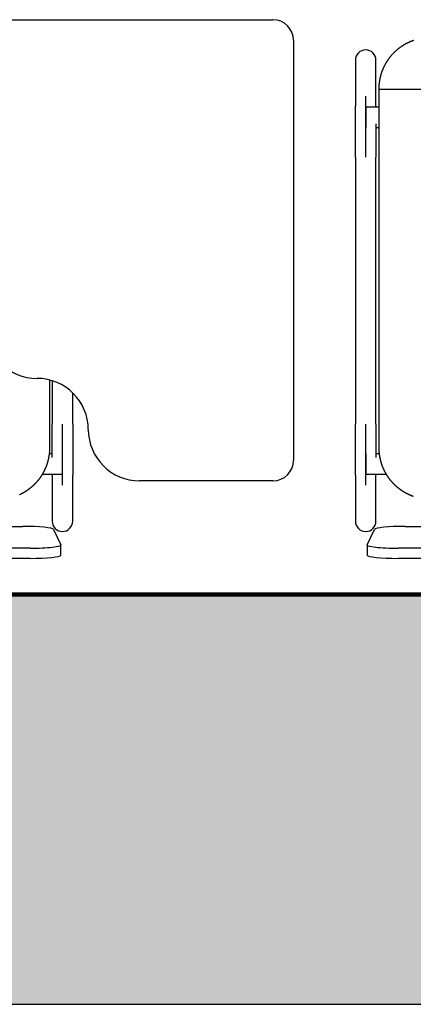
# Model space of a CAD drawing. Header units: metres. Extents: x -1 to 430, y -6 to 34.
# Tile 20 of 65: x 418.286 to 418.67, y 12.841 to 13.801. Entities that reach past the tile are written whole.
import ezdxf

# ---------------------------------------------------------------- set-up
doc = ezdxf.new("R2010")
doc.units = ezdxf.units.M
doc.linetypes.add('CONTINUA', pattern=[0])
doc.linetypes.add('VERDECKT', pattern=[9.525, 6.35, -3.175])
for name, color, linetype, lineweight in [('3D PA MURS', 7, 'CONTINUA', 25), ('PA MOBLES', 7, 'CONTINUA', 25), ('PA REVESTIMENT  enguixat i pintat (lila)', 7, 'CONTINUA', 25)]:
    doc.layers.add(name, color=color, linetype=linetype, lineweight=lineweight)

msp = doc.modelspace()

# ---------------------------------------------------------------- hatches: boundary and pattern name
at = {"layer": '3D PA MURS', "linetype": 'CONTINUA', "lineweight": 18, "true_color": 0xa0a0a0, "transparency": 33554687}
msp.add_hatch(color=253, dxfattribs=at).paths.add_polyline_path([(397.68731, 12.84061), (423.65748, 12.84061), (423.74038, 13.24061), (397.76645, 13.24061)])

# ---------------------------------------------------------------- linework, layer by layer
at = {"layer": '3D PA MURS', "color": 7, "linetype": 'CONTINUA', "lineweight": 25, "transparency": 33554687}
for p, q in [((421.24693, 13.24061), (416.48201, 13.24061)), ((397.76645, 12.84061), (423.65748, 12.84061))]:
    msp.add_line(p, q, dxfattribs=at)
at = {"layer": 'PA MOBLES', "color": 180, "transparency": 33554687}
for p, q in [((418.27283, 13.80133), (418.53283, 13.80133)), ((418.55283, 13.78133), (418.55283, 13.37133)), ((418.61321, 13.76194), (418.61321, 13.71688)), ((418.63321, 13.71688), (418.63321, 13.76194)), ((418.63598, 13.73367), (419.01847, 13.73367)), ((418.63598, 13.73367), (418.63598, 13.38367)), ((418.62321, 13.66718), (418.62321, 13.72676)), ((418.62321, 13.71607), (418.62321, 13.69607)), ((418.63598, 13.71607), (418.62321, 13.71607)), ((418.63321, 13.69607), (418.63598, 13.69607)), ((418.61321, 13.66718), (418.61321, 13.40669)), ((418.63321, 13.40669), (418.63321, 13.66718)), ((418.31534, 13.38367), (418.31534, 13.44974)), ((418.31756, 13.44911), (418.31756, 13.40669)), ((418.33756, 13.40669), (418.33756, 13.43729)), ((418.32756, 13.34712), (418.32756, 13.40669)), ((418.62321, 13.34712), (418.62321, 13.40669)), ((418.31756, 13.37781), (418.31499, 13.37781)), ((418.32756, 13.35781), (418.32756, 13.37781)), ((418.62321, 13.37781), (418.62321, 13.35781)), ((418.63633, 13.37781), (418.63321, 13.37781)), ((418.30813, 13.35781), (418.32756, 13.35781)), ((418.31756, 13.35699), (418.31756, 13.31194)), ((418.33756, 13.31194), (418.33756, 13.35699)), ((418.61321, 13.35699), (418.61321, 13.31194)), ((418.62321, 13.35781), (418.64319, 13.35781)), ((418.63321, 13.31194), (418.63321, 13.35699)), ((418.53283, 13.35133), (418.40283, 13.35133)), ((417.89608, 13.30696), (418.289, 13.30696)), ((418.66172, 13.30696), (419.05465, 13.30696)), ((418.31897, 13.30393), (418.32597, 13.28902)), ((418.62476, 13.28902), (418.63176, 13.30393)), ((418.326, 13.27892), (418.326, 13.28886)), ((418.62472, 13.28886), (418.62472, 13.27892)), ((418.296, 13.28567), (417.88908, 13.28567)), ((419.06165, 13.28567), (418.65472, 13.28567)), ((418.296, 13.27573), (417.88908, 13.27573)), ((419.06165, 13.27573), (418.65472, 13.27573))]:
    msp.add_line(p, q, dxfattribs=at)
for points in [[(418.66983, 13.781), (418.66959, 13.78091), (418.66934, 13.78082), (418.6691, 13.78074), (418.66885, 13.78065), (418.66861, 13.78056), (418.66837, 13.78047), (418.66812, 13.78038), (418.66788, 13.78028), (418.66764, 13.78019), (418.6674, 13.78009), (418.66716, 13.78), (418.66692, 13.7799), (418.66668, 13.7798), (418.66637, 13.77967), (418.66606, 13.77954), (418.66576, 13.7794), (418.66545, 13.77927), (418.66515, 13.77913), (418.66485, 13.77899), (418.66455, 13.77885), (418.66425, 13.7787), (418.66395, 13.77856), (418.66365, 13.77841), (418.66335, 13.77826), (418.66306, 13.77811), (418.66276, 13.77796), (418.66247, 13.7778), (418.66217, 13.77764), (418.66188, 13.77748), (418.66159, 13.77732), (418.6613, 13.77716), (418.66102, 13.777), (418.66073, 13.77683), (418.66045, 13.77666), (418.66016, 13.77649), (418.65988, 13.77632), (418.6596, 13.77615), (418.65932, 13.77597), (418.65904, 13.7758), (418.65876, 13.77562), (418.65849, 13.77544), (418.65822, 13.77526), (418.65794, 13.77507), (418.65767, 13.77489), (418.6574, 13.7747), (418.65714, 13.77452), (418.65687, 13.77433), (418.6566, 13.77413), (418.65634, 13.77394), (418.65608, 13.77375), (418.65582, 13.77355), (418.65556, 13.77336), (418.6553, 13.77316), (418.65505, 13.77296), (418.6548, 13.77276), (418.65454, 13.77256), (418.65429, 13.77235), (418.65405, 13.77215), (418.6538, 13.77194), (418.65355, 13.77173), (418.65331, 13.77153), (418.65307, 13.77132), (418.65283, 13.7711), (418.65259, 13.77089), (418.65236, 13.77068), (418.65212, 13.77047), (418.65189, 13.77025), (418.65166, 13.77003), (418.65143, 13.76982), (418.6512, 13.7696), (418.65098, 13.76938), (418.65075, 13.76916), (418.65053, 13.76894), (418.65032, 13.76872), (418.6501, 13.7685), (418.64988, 13.76827), (418.64967, 13.76805), (418.64945, 13.76782), (418.64924, 13.76759), (418.64903, 13.76736), (418.64882, 13.76712), (418.64861, 13.76689), (418.6484, 13.76665), (418.64819, 13.76641), (418.64798, 13.76617), (418.64778, 13.76593), (418.64757, 13.76569), (418.64737, 13.76544), (418.64717, 13.76519), (418.64697, 13.76494), (418.64677, 13.76469), (418.64657, 13.76444), (418.64637, 13.76419), (418.64617, 13.76393), (418.64598, 13.76367), (418.64579, 13.76341), (418.64559, 13.76315), (418.6454, 13.76289), (418.64522, 13.76263), (418.64503, 13.76236), (418.64484, 13.76209), (418.64466, 13.76183), (418.64448, 13.76156), (418.64429, 13.76129), (418.64412, 13.76101), (418.64394, 13.76074), (418.64376, 13.76046), (418.64359, 13.76018), (418.64341, 13.75991), (418.64324, 13.75963), (418.64307, 13.75934), (418.64291, 13.75906), (418.64274, 13.75878), (418.64257, 13.75849), (418.64241, 13.7582), (418.64225, 13.75792), (418.64209, 13.75763), (418.64193, 13.75734), (418.64178, 13.75705), (418.64163, 13.75675), (418.64147, 13.75646), (418.64132, 13.75616), (418.64118, 13.75587), (418.64103, 13.75557), (418.64089, 13.75527), (418.64074, 13.75497), (418.6406, 13.75467), (418.64046, 13.75437), (418.64033, 13.75407), (418.64019, 13.75376), (418.64006, 13.75346), (418.63993, 13.75315), (418.6398, 13.75285), (418.63968, 13.75254), (418.63955, 13.75223), (418.63943, 13.75192), (418.63931, 13.75161), (418.63919, 13.7513), (418.63907, 13.75099), (418.63896, 13.75068), (418.63885, 13.75036), (418.63874, 13.75005), (418.63863, 13.74974), (418.63852, 13.74942), (418.63842, 13.7491), (418.63832, 13.74879), (418.63822, 13.74847), (418.63812, 13.74815), (418.63803, 13.74783), (418.63793, 13.74751), (418.63784, 13.7472), (418.63776, 13.74688), (418.63767, 13.74656), (418.63758, 13.74623), (418.6375, 13.74591), (418.63742, 13.74559), (418.63734, 13.74527), (418.63727, 13.74495), (418.63719, 13.74462), (418.63712, 13.7443), (418.63705, 13.74398), (418.63699, 13.74366), (418.63692, 13.74333), (418.63686, 13.74301), (418.6368, 13.74268), (418.63674, 13.74236), (418.63668, 13.74204), (418.63663, 13.74171), (418.63658, 13.74139), (418.63653, 13.74106), (418.63648, 13.74074), (418.63644, 13.74042), (418.63639, 13.74009), (418.63635, 13.73977), (418.63632, 13.73944), (418.63628, 13.73912), (418.63624, 13.7388), (418.63621, 13.73848), (418.63618, 13.73815), (418.63615, 13.73783), (418.63613, 13.73751), (418.6361, 13.73719), (418.63608, 13.73686), (418.63606, 13.73654), (418.63605, 13.73622), (418.63603, 13.7359), (418.63602, 13.73558), (418.63601, 13.73526), (418.636, 13.73494), (418.63599, 13.73463), (418.63598, 13.73431), (418.63598, 13.73399), (418.63598, 13.73367)], [(418.61321, 13.66718), (418.61321, 13.66783), (418.61321, 13.66848), (418.61321, 13.66913), (418.61321, 13.66978), (418.61321, 13.67043), (418.61321, 13.67108), (418.61321, 13.67173), (418.61321, 13.67237), (418.61321, 13.67302), (418.61321, 13.67366), (418.61321, 13.6743), (418.61321, 13.67494), (418.61321, 13.67558), (418.61321, 13.67622), (418.61321, 13.67686), (418.61321, 13.67749), (418.61321, 13.67813), (418.61321, 13.67876), (418.61321, 13.67939), (418.61321, 13.68001), (418.61321, 13.68064), (418.61321, 13.68126), (418.61321, 13.68188), (418.61321, 13.6825), (418.61321, 13.68312), (418.61321, 13.68373), (418.61321, 13.68435), (418.61321, 13.68496), (418.61321, 13.68556), (418.61321, 13.68617), (418.61321, 13.68677), (418.61321, 13.68736), (418.61321, 13.68796), (418.61321, 13.68855), (418.61321, 13.68913), (418.61321, 13.68971), (418.61321, 13.69029), (418.61321, 13.69086), (418.61321, 13.69143), (418.61321, 13.692), (418.61321, 13.69256), (418.61321, 13.69311), (418.61321, 13.69367), (418.61321, 13.69421), (418.61321, 13.69476), (418.61321, 13.6953), (418.61321, 13.69583), (418.61321, 13.69636), (418.61321, 13.69688), (418.61321, 13.6974), (418.61321, 13.69791), (418.61321, 13.69842), (418.61321, 13.69893), (418.61321, 13.69943), (418.61321, 13.69992), (418.61321, 13.70041), (418.61321, 13.70089), (418.61321, 13.70137), (418.61321, 13.70184), (418.61321, 13.70231), (418.61321, 13.70271), (418.61321, 13.70311), (418.61321, 13.7035), (418.61321, 13.70389), (418.61321, 13.70427), (418.61321, 13.70465), (418.61321, 13.70502), (418.61321, 13.70539), (418.61321, 13.70576), (418.61321, 13.70611), (418.61321, 13.70647), (418.61321, 13.70682), (418.61321, 13.70716), (418.61321, 13.7075), (418.61321, 13.70783), (418.61321, 13.70816), (418.61321, 13.70848), (418.61321, 13.7088), (418.61321, 13.70911), (418.61321, 13.70941), (418.61321, 13.70972), (418.61321, 13.71001), (418.61321, 13.7103), (418.61321, 13.71059), (418.61321, 13.71087), (418.61321, 13.71114), (418.61321, 13.71141), (418.61321, 13.71167), (418.61321, 13.71193), (418.61321, 13.71218), (418.61321, 13.71242), (418.61321, 13.71266), (418.61321, 13.71289), (418.61321, 13.71312), (418.61321, 13.71334), (418.61321, 13.71356), (418.61321, 13.71377), (418.61321, 13.71397), (418.61321, 13.71417), (418.61321, 13.71436), (418.61321, 13.71454), (418.61321, 13.71472), (418.61321, 13.7149), (418.61321, 13.71506), (418.61321, 13.71522), (418.61321, 13.71538), (418.61321, 13.71552), (418.61321, 13.71567), (418.61321, 13.7158), (418.61321, 13.71593), (418.61321, 13.71605), (418.61321, 13.71617), (418.61321, 13.71628), (418.61321, 13.71639), (418.61321, 13.71648), (418.61321, 13.71658), (418.61321, 13.71666), (418.61321, 13.71674), (418.61321, 13.71681), (418.61321, 13.71688)], [(418.63321, 13.71688), (418.63321, 13.71686), (418.63321, 13.71684), (418.63321, 13.71682), (418.63321, 13.7168), (418.63321, 13.71678), (418.63321, 13.71676), (418.63321, 13.71673), (418.63321, 13.71671), (418.63321, 13.71669), (418.63321, 13.71666), (418.63321, 13.71664), (418.63321, 13.71661), (418.63321, 13.71659), (418.63321, 13.71656), (418.63321, 13.71653), (418.63321, 13.71651), (418.63321, 13.71648), (418.63321, 13.71645), (418.63321, 13.71642), (418.63321, 13.71639), (418.63321, 13.71636), (418.63321, 13.71633), (418.63321, 13.7163), (418.63321, 13.71627), (418.63321, 13.71624), (418.63321, 13.7162), (418.63321, 13.71617), (418.63321, 13.71614), (418.63321, 13.7161), (418.63321, 13.71607)], [(418.63321, 13.69974), (418.63321, 13.69971), (418.63321, 13.69967), (418.63321, 13.69964), (418.63321, 13.6996), (418.63321, 13.69956), (418.63321, 13.69953), (418.63321, 13.69949), (418.63321, 13.69946), (418.63321, 13.69942), (418.63321, 13.69939), (418.63321, 13.69935), (418.63321, 13.69932), (418.63321, 13.69928), (418.63321, 13.69925), (418.63321, 13.69921), (418.63321, 13.69917), (418.63321, 13.69914), (418.63321, 13.6991), (418.63321, 13.69907), (418.63321, 13.69903), (418.63321, 13.699), (418.63321, 13.69896), (418.63321, 13.69892), (418.63321, 13.69889), (418.63321, 13.69885), (418.63321, 13.69882), (418.63321, 13.69878), (418.63321, 13.69875), (418.63321, 13.69871), (418.63321, 13.69867), (418.63321, 13.69823), (418.63321, 13.69778), (418.63321, 13.69733), (418.63321, 13.69687), (418.63321, 13.69642), (418.63321, 13.69595), (418.63321, 13.69549), (418.63321, 13.69502), (418.63321, 13.69454), (418.63321, 13.69407), (418.63321, 13.69359), (418.63321, 13.6931), (418.63321, 13.69262), (418.63321, 13.69213), (418.63321, 13.69163), (418.63321, 13.69114), (418.63321, 13.69064), (418.63321, 13.69014), (418.63321, 13.68963), (418.63321, 13.68912), (418.63321, 13.68861), (418.63321, 13.6881), (418.63321, 13.68758), (418.63321, 13.68706), (418.63321, 13.68654), (418.63321, 13.68601), (418.63321, 13.68549), (418.63321, 13.68496), (418.63321, 13.68442), (418.63321, 13.68389), (418.63321, 13.68335), (418.63321, 13.68281), (418.63321, 13.68227), (418.63321, 13.68173), (418.63321, 13.68118), (418.63321, 13.68064), (418.63321, 13.68009), (418.63321, 13.67954), (418.63321, 13.67899), (418.63321, 13.67844), (418.63321, 13.67788), (418.63321, 13.67733), (418.63321, 13.67677), (418.63321, 13.67622), (418.63321, 13.67566), (418.63321, 13.6751), (418.63321, 13.67454), (418.63321, 13.67398), (418.63321, 13.67341), (418.63321, 13.67285), (418.63321, 13.67229), (418.63321, 13.67172), (418.63321, 13.67116), (418.63321, 13.67059), (418.63321, 13.67002), (418.63321, 13.66946), (418.63321, 13.66889), (418.63321, 13.66832), (418.63321, 13.66775), (418.63321, 13.66718)], [(418.31756, 13.37413), (418.31756, 13.37417), (418.31756, 13.3742), (418.31756, 13.37424), (418.31756, 13.37427), (418.31756, 13.37431), (418.31756, 13.37434), (418.31756, 13.37438), (418.31756, 13.37441), (418.31756, 13.37445), (418.31756, 13.37448), (418.31756, 13.37452), (418.31756, 13.37455), (418.31756, 13.37459), (418.31756, 13.37462), (418.31756, 13.37466), (418.31756, 13.3747), (418.31756, 13.37473), (418.31756, 13.37477), (418.31756, 13.3748), (418.31756, 13.37484), (418.31756, 13.37487), (418.31756, 13.37491), (418.31756, 13.37495), (418.31756, 13.37498), (418.31756, 13.37502), (418.31756, 13.37505), (418.31756, 13.37509), (418.31756, 13.37513), (418.31756, 13.37516), (418.31756, 13.3752), (418.31756, 13.37564), (418.31756, 13.37609), (418.31756, 13.37654), (418.31756, 13.377), (418.31756, 13.37745), (418.31756, 13.37792), (418.31756, 13.37838), (418.31756, 13.37885), (418.31756, 13.37933), (418.31756, 13.3798), (418.31756, 13.38028), (418.31756, 13.38077), (418.31756, 13.38125), (418.31756, 13.38174), (418.31756, 13.38224), (418.31756, 13.38273), (418.31756, 13.38323), (418.31756, 13.38373), (418.31756, 13.38424), (418.31756, 13.38475), (418.31756, 13.38526), (418.31756, 13.38577), (418.31756, 13.38629), (418.31756, 13.38681), (418.31756, 13.38733), (418.31756, 13.38786), (418.31756, 13.38838), (418.31756, 13.38891), (418.31756, 13.38945), (418.31756, 13.38998), (418.31756, 13.39052), (418.31756, 13.39106), (418.31756, 13.3916), (418.31756, 13.39214), (418.31756, 13.39269), (418.31756, 13.39323), (418.31756, 13.39378), (418.31756, 13.39433), (418.31756, 13.39488), (418.31756, 13.39543), (418.31756, 13.39599), (418.31756, 13.39654), (418.31756, 13.3971), (418.31756, 13.39765), (418.31756, 13.39821), (418.31756, 13.39877), (418.31756, 13.39933), (418.31756, 13.39989), (418.31756, 13.40046), (418.31756, 13.40102), (418.31756, 13.40158), (418.31756, 13.40215), (418.31756, 13.40271), (418.31756, 13.40328), (418.31756, 13.40385), (418.31756, 13.40441), (418.31756, 13.40498), (418.31756, 13.40555), (418.31756, 13.40612), (418.31756, 13.40669)], [(418.33756, 13.40669), (418.33756, 13.40604), (418.33756, 13.40539), (418.33756, 13.40474), (418.33756, 13.40409), (418.33756, 13.40344), (418.33756, 13.40279), (418.33756, 13.40214), (418.33756, 13.4015), (418.33756, 13.40085), (418.33756, 13.40021), (418.33756, 13.39957), (418.33756, 13.39893), (418.33756, 13.39829), (418.33756, 13.39765), (418.33756, 13.39701), (418.33756, 13.39638), (418.33756, 13.39575), (418.33756, 13.39511), (418.33756, 13.39448), (418.33756, 13.39386), (418.33756, 13.39323), (418.33756, 13.39261), (418.33756, 13.39199), (418.33756, 13.39137), (418.33756, 13.39075), (418.33756, 13.39014), (418.33756, 13.38952), (418.33756, 13.38892), (418.33756, 13.38831), (418.33756, 13.38771), (418.33756, 13.3871), (418.33756, 13.38651), (418.33756, 13.38591), (418.33756, 13.38533), (418.33756, 13.38474), (418.33756, 13.38416), (418.33756, 13.38358), (418.33756, 13.38301), (418.33756, 13.38244), (418.33756, 13.38187), (418.33756, 13.38131), (418.33756, 13.38076), (418.33756, 13.3802), (418.33756, 13.37966), (418.33756, 13.37911), (418.33756, 13.37858), (418.33756, 13.37804), (418.33756, 13.37751), (418.33756, 13.37699), (418.33756, 13.37647), (418.33756, 13.37596), (418.33756, 13.37545), (418.33756, 13.37494), (418.33756, 13.37444), (418.33756, 13.37395), (418.33756, 13.37346), (418.33756, 13.37298), (418.33756, 13.3725), (418.33756, 13.37203), (418.33756, 13.37156), (418.33756, 13.37116), (418.33756, 13.37076), (418.33756, 13.37037), (418.33756, 13.36998), (418.33756, 13.3696), (418.33756, 13.36922), (418.33756, 13.36885), (418.33756, 13.36848), (418.33756, 13.36812), (418.33756, 13.36776), (418.33756, 13.3674), (418.33756, 13.36706), (418.33756, 13.36671), (418.33756, 13.36637), (418.33756, 13.36604), (418.33756, 13.36571), (418.33756, 13.36539), (418.33756, 13.36507), (418.33756, 13.36476), (418.33756, 13.36446), (418.33756, 13.36415), (418.33756, 13.36386), (418.33756, 13.36357), (418.33756, 13.36328), (418.33756, 13.36301), (418.33756, 13.36273), (418.33756, 13.36246), (418.33756, 13.3622), (418.33756, 13.36194), (418.33756, 13.36169), (418.33756, 13.36145), (418.33756, 13.36121), (418.33756, 13.36098), (418.33756, 13.36075), (418.33756, 13.36053), (418.33756, 13.36031), (418.33756, 13.3601), (418.33756, 13.3599), (418.33756, 13.3597), (418.33756, 13.35951), (418.33756, 13.35933), (418.33756, 13.35915), (418.33756, 13.35898), (418.33756, 13.35881), (418.33756, 13.35865), (418.33756, 13.35849), (418.33756, 13.35835), (418.33756, 13.3582), (418.33756, 13.35807), (418.33756, 13.35794), (418.33756, 13.35782), (418.33756, 13.3577), (418.33756, 13.35759), (418.33756, 13.35749), (418.33756, 13.35739), (418.33756, 13.3573), (418.33756, 13.35721), (418.33756, 13.35713), (418.33756, 13.35706), (418.33756, 13.35699)], [(418.61321, 13.35699), (418.61321, 13.35707), (418.61321, 13.35715), (418.61321, 13.35725), (418.61321, 13.35735), (418.61321, 13.35746), (418.61321, 13.35757), (418.61321, 13.3577), (418.61321, 13.35783), (418.61321, 13.35798), (418.61321, 13.35813), (418.61321, 13.35829), (418.61321, 13.35845), (418.61321, 13.35863), (418.61321, 13.35881), (418.61321, 13.359), (418.61321, 13.3592), (418.61321, 13.35941), (418.61321, 13.35962), (418.61321, 13.35984), (418.61321, 13.36007), (418.61321, 13.36031), (418.61321, 13.36056), (418.61321, 13.36081), (418.61321, 13.36108), (418.61321, 13.36135), (418.61321, 13.36162), (418.61321, 13.36191), (418.61321, 13.3622), (418.61321, 13.3625), (418.61321, 13.36281), (418.61321, 13.36313), (418.61321, 13.36345), (418.61321, 13.36378), (418.61321, 13.36412), (418.61321, 13.36446), (418.61321, 13.36481), (418.61321, 13.36517), (418.61321, 13.36553), (418.61321, 13.36591), (418.61321, 13.36629), (418.61321, 13.36667), (418.61321, 13.36706), (418.61321, 13.36746), (418.61321, 13.36787), (418.61321, 13.36828), (418.61321, 13.3687), (418.61321, 13.36912), (418.61321, 13.36955), (418.61321, 13.36999), (418.61321, 13.37043), (418.61321, 13.37088), (418.61321, 13.37134), (418.61321, 13.3718), (418.61321, 13.37227), (418.61321, 13.37274), (418.61321, 13.37322), (418.61321, 13.37371), (418.61321, 13.3742), (418.61321, 13.37469), (418.61321, 13.3752), (418.61321, 13.37564), (418.61321, 13.37609), (418.61321, 13.37654), (418.61321, 13.377), (418.61321, 13.37745), (418.61321, 13.37792), (418.61321, 13.37838), (418.61321, 13.37885), (418.61321, 13.37933), (418.61321, 13.3798), (418.61321, 13.38028), (418.61321, 13.38077), (418.61321, 13.38125), (418.61321, 13.38174), (418.61321, 13.38224), (418.61321, 13.38273), (418.61321, 13.38323), (418.61321, 13.38373), (418.61321, 13.38424), (418.61321, 13.38475), (418.61321, 13.38526), (418.61321, 13.38577), (418.61321, 13.38629), (418.61321, 13.38681), (418.61321, 13.38733), (418.61321, 13.38786), (418.61321, 13.38838), (418.61321, 13.38891), (418.61321, 13.38945), (418.61321, 13.38998), (418.61321, 13.39052), (418.61321, 13.39106), (418.61321, 13.3916), (418.61321, 13.39214), (418.61321, 13.39269), (418.61321, 13.39323), (418.61321, 13.39378), (418.61321, 13.39433), (418.61321, 13.39488), (418.61321, 13.39543), (418.61321, 13.39599), (418.61321, 13.39654), (418.61321, 13.3971), (418.61321, 13.39765), (418.61321, 13.39821), (418.61321, 13.39877), (418.61321, 13.39933), (418.61321, 13.39989), (418.61321, 13.40046), (418.61321, 13.40102), (418.61321, 13.40158), (418.61321, 13.40215), (418.61321, 13.40271), (418.61321, 13.40328), (418.61321, 13.40385), (418.61321, 13.40441), (418.61321, 13.40498), (418.61321, 13.40555), (418.61321, 13.40612), (418.61321, 13.40669)], [(418.63321, 13.40669), (418.63321, 13.40604), (418.63321, 13.40539), (418.63321, 13.40474), (418.63321, 13.40409), (418.63321, 13.40344), (418.63321, 13.40279), (418.63321, 13.40214), (418.63321, 13.4015), (418.63321, 13.40085), (418.63321, 13.40021), (418.63321, 13.39957), (418.63321, 13.39893), (418.63321, 13.39829), (418.63321, 13.39765), (418.63321, 13.39701), (418.63321, 13.39638), (418.63321, 13.39575), (418.63321, 13.39511), (418.63321, 13.39448), (418.63321, 13.39386), (418.63321, 13.39323), (418.63321, 13.39261), (418.63321, 13.39199), (418.63321, 13.39137), (418.63321, 13.39075), (418.63321, 13.39014), (418.63321, 13.38952), (418.63321, 13.38892), (418.63321, 13.38831), (418.63321, 13.38771), (418.63321, 13.38721), (418.63321, 13.38672), (418.63321, 13.38623), (418.63321, 13.38575), (418.63321, 13.38526), (418.63321, 13.38478), (418.63321, 13.3843), (418.63321, 13.38383), (418.63321, 13.38336), (418.63321, 13.38289), (418.63321, 13.38242), (418.63321, 13.38196), (418.63321, 13.38149), (418.63321, 13.38104), (418.63321, 13.38058), (418.63321, 13.38013), (418.63321, 13.37968), (418.63321, 13.37923), (418.63321, 13.37879), (418.63321, 13.37835), (418.63321, 13.37791), (418.63321, 13.37748), (418.63321, 13.37705), (418.63321, 13.37662), (418.63321, 13.3762), (418.63321, 13.37578), (418.63321, 13.37536), (418.63321, 13.37495), (418.63321, 13.37454), (418.63321, 13.37413)], [(418.28569, 13.338), (418.28599, 13.33814), (418.28629, 13.33828), (418.28659, 13.33842), (418.2869, 13.33856), (418.2872, 13.3387), (418.28749, 13.33885), (418.28779, 13.339), (418.28809, 13.33915), (418.28838, 13.3393), (418.28868, 13.33945), (418.28897, 13.33961), (418.28926, 13.33977), (418.28955, 13.33993), (418.28984, 13.34009), (418.29013, 13.34025), (418.29042, 13.34042), (418.2907, 13.34059), (418.29099, 13.34075), (418.29127, 13.34092), (418.29155, 13.3411), (418.29184, 13.34127), (418.29211, 13.34145), (418.29239, 13.34162), (418.29267, 13.3418), (418.29294, 13.34198), (418.29322, 13.34217), (418.29349, 13.34235), (418.29376, 13.34254), (418.29403, 13.34272), (418.2943, 13.34291), (418.29456, 13.3431), (418.29483, 13.34329), (418.29509, 13.34349), (418.29535, 13.34368), (418.29561, 13.34388), (418.29587, 13.34408), (418.29612, 13.34428), (418.29638, 13.34448), (418.29663, 13.34468), (418.29688, 13.34488), (418.29713, 13.34508), (418.29738, 13.34529), (418.29763, 13.3455), (418.29787, 13.34571), (418.29811, 13.34591), (418.29835, 13.34613), (418.29859, 13.34634), (418.29883, 13.34655), (418.29907, 13.34676), (418.2993, 13.34698), (418.29953, 13.34719), (418.29976, 13.34741), (418.29999, 13.34763), (418.30022, 13.34785), (418.30044, 13.34807), (418.30066, 13.34829), (418.30089, 13.34851), (418.30111, 13.34874), (418.30133, 13.34896), (418.30155, 13.34919), (418.30177, 13.34942), (418.30198, 13.34966), (418.3022, 13.34989), (418.30241, 13.35013), (418.30263, 13.35036), (418.30284, 13.3506), (418.30305, 13.35085), (418.30326, 13.35109), (418.30347, 13.35133), (418.30368, 13.35158), (418.30389, 13.35183), (418.30409, 13.35208), (418.30429, 13.35233), (418.3045, 13.35259), (418.3047, 13.35284), (418.3049, 13.3531), (418.3051, 13.35336), (418.30529, 13.35362), (418.30549, 13.35388), (418.30568, 13.35414), (418.30588, 13.35441), (418.30607, 13.35467), (418.30626, 13.35494), (418.30645, 13.35521), (418.30663, 13.35548), (418.30682, 13.35575), (418.307, 13.35603), (418.30718, 13.3563), (418.30736, 13.35658), (418.30754, 13.35686), (418.30771, 13.35714), (418.30789, 13.35742), (418.30806, 13.3577), (418.30823, 13.35798), (418.3084, 13.35827), (418.30857, 13.35856), (418.30874, 13.35884), (418.3089, 13.35913), (418.30906, 13.35942), (418.30922, 13.35971), (418.30938, 13.36001), (418.30954, 13.3603), (418.30969, 13.3606), (418.30984, 13.36089), (418.31, 13.36119), (418.31014, 13.36149), (418.31029, 13.36179), (418.31044, 13.36209), (418.31058, 13.36239), (418.31072, 13.36269), (418.31086, 13.36299), (418.311, 13.3633), (418.31113, 13.3636), (418.31126, 13.36391), (418.3114, 13.36421), (418.31152, 13.36452), (418.31165, 13.36483), (418.31178, 13.36514), (418.3119, 13.36545), (418.31202, 13.36576), (418.31214, 13.36607), (418.31225, 13.36639), (418.31237, 13.3667), (418.31248, 13.36701), (418.31259, 13.36733), (418.3127, 13.36764), (418.3128, 13.36796), (418.31291, 13.36828), (418.31301, 13.36859), (418.31311, 13.36891), (418.3132, 13.36923), (418.3133, 13.36955), (418.31339, 13.36987), (418.31348, 13.37019), (418.31357, 13.37051), (418.31366, 13.37083), (418.31374, 13.37115), (418.31382, 13.37147), (418.3139, 13.37179), (418.31398, 13.37211), (418.31406, 13.37244), (418.31413, 13.37276), (418.3142, 13.37308), (418.31427, 13.3734), (418.31434, 13.37373), (418.3144, 13.37405), (418.31446, 13.37437), (418.31452, 13.3747), (418.31458, 13.37502), (418.31464, 13.37534), (418.31469, 13.37567), (418.31474, 13.37599), (418.31479, 13.37631), (418.31484, 13.37664), (418.31488, 13.37696), (418.31493, 13.37728), (418.31497, 13.3776), (418.315, 13.37793), (418.31504, 13.37825), (418.31507, 13.37857), (418.31511, 13.37889), (418.31514, 13.37922), (418.31516, 13.37954), (418.31519, 13.37986), (418.31521, 13.38018), (418.31523, 13.3805), (418.31525, 13.38082), (418.31527, 13.38114), (418.31529, 13.38146), (418.3153, 13.38177), (418.31531, 13.38209), (418.31532, 13.38241), (418.31533, 13.38273), (418.31533, 13.38304), (418.31534, 13.38336), (418.31534, 13.38367)], [(418.63598, 13.38367), (418.63598, 13.38336), (418.63598, 13.38304), (418.63599, 13.38273), (418.636, 13.38241), (418.63601, 13.38209), (418.63602, 13.38177), (418.63603, 13.38146), (418.63605, 13.38114), (418.63606, 13.38082), (418.63608, 13.3805), (418.6361, 13.38018), (418.63613, 13.37986), (418.63615, 13.37954), (418.63618, 13.37922), (418.63621, 13.37889), (418.63624, 13.37857), (418.63628, 13.37825), (418.63631, 13.37793), (418.63635, 13.3776), (418.63639, 13.37728), (418.63643, 13.37696), (418.63648, 13.37664), (418.63653, 13.37631), (418.63657, 13.37599), (418.63663, 13.37567), (418.63668, 13.37534), (418.63673, 13.37502), (418.63679, 13.3747), (418.63685, 13.37437), (418.63691, 13.37405), (418.63698, 13.37373), (418.63705, 13.3734), (418.63711, 13.37308), (418.63719, 13.37276), (418.63726, 13.37244), (418.63733, 13.37211), (418.63741, 13.37179), (418.63749, 13.37147), (418.63757, 13.37115), (418.63766, 13.37083), (418.63774, 13.37051), (418.63783, 13.37019), (418.63792, 13.36987), (418.63802, 13.36955), (418.63811, 13.36923), (418.63821, 13.36891), (418.63831, 13.36859), (418.63841, 13.36828), (418.63851, 13.36796), (418.63862, 13.36764), (418.63873, 13.36733), (418.63884, 13.36701), (418.63895, 13.3667), (418.63906, 13.36639), (418.63918, 13.36607), (418.6393, 13.36576), (418.63942, 13.36545), (418.63954, 13.36514), (418.63967, 13.36483), (418.63979, 13.36452), (418.63992, 13.36421), (418.64005, 13.36391), (418.64019, 13.3636), (418.64032, 13.3633), (418.64046, 13.36299), (418.6406, 13.36269), (418.64074, 13.36239), (418.64088, 13.36209), (418.64103, 13.36179), (418.64117, 13.36149), (418.64132, 13.36119), (418.64147, 13.36089), (418.64162, 13.3606), (418.64178, 13.3603), (418.64194, 13.36001), (418.64209, 13.35971), (418.64225, 13.35942), (418.64242, 13.35913), (418.64258, 13.35884), (418.64275, 13.35856), (418.64291, 13.35827), (418.64308, 13.35798), (418.64325, 13.3577), (418.64343, 13.35742), (418.6436, 13.35714), (418.64378, 13.35686), (418.64396, 13.35658), (418.64414, 13.3563), (418.64432, 13.35603), (418.6445, 13.35575), (418.64469, 13.35548), (418.64487, 13.35521), (418.64506, 13.35494), (418.64525, 13.35467), (418.64544, 13.35441), (418.64563, 13.35414), (418.64583, 13.35388), (418.64602, 13.35362), (418.64622, 13.35336), (418.64642, 13.3531), (418.64662, 13.35284), (418.64682, 13.35259), (418.64702, 13.35233), (418.64723, 13.35208), (418.64743, 13.35183), (418.64764, 13.35158), (418.64785, 13.35133), (418.64805, 13.35109), (418.64827, 13.35085), (418.64848, 13.3506), (418.64869, 13.35036), (418.6489, 13.35013), (418.64912, 13.34989), (418.64933, 13.34966), (418.64955, 13.34942), (418.64977, 13.34919), (418.64999, 13.34896), (418.65021, 13.34874), (418.65043, 13.34851), (418.65065, 13.34829), (418.65087, 13.34807), (418.6511, 13.34785), (418.65133, 13.34763), (418.65155, 13.34741), (418.65178, 13.34719), (418.65202, 13.34698), (418.65225, 13.34676), (418.65249, 13.34655), (418.65272, 13.34634), (418.65296, 13.34613), (418.6532, 13.34591), (418.65345, 13.34571), (418.65369, 13.3455), (418.65394, 13.34529), (418.65418, 13.34508), (418.65443, 13.34488), (418.65469, 13.34468), (418.65494, 13.34448), (418.65519, 13.34428), (418.65545, 13.34408), (418.65571, 13.34388), (418.65597, 13.34368), (418.65623, 13.34349), (418.65649, 13.34329), (418.65675, 13.3431), (418.65702, 13.34291), (418.65729, 13.34272), (418.65756, 13.34254), (418.65783, 13.34235), (418.6581, 13.34217), (418.65837, 13.34198), (418.65865, 13.3418), (418.65892, 13.34162), (418.6592, 13.34145), (418.65948, 13.34127), (418.65976, 13.3411), (418.66004, 13.34092), (418.66033, 13.34075), (418.66061, 13.34059), (418.6609, 13.34042), (418.66118, 13.34025), (418.66147, 13.34009), (418.66176, 13.33993), (418.66205, 13.33977), (418.66235, 13.33961), (418.66264, 13.33945), (418.66293, 13.3393), (418.66323, 13.33915), (418.66353, 13.339), (418.66382, 13.33885), (418.66412, 13.3387), (418.66442, 13.33856), (418.66472, 13.33842), (418.66502, 13.33828), (418.66533, 13.33814), (418.66563, 13.338), (418.66593, 13.33787), (418.66624, 13.33773), (418.66655, 13.3376), (418.66685, 13.33747), (418.66695, 13.33744), (418.66704, 13.3374), (418.66713, 13.33736), (418.66722, 13.33732), (418.66731, 13.33729), (418.6674, 13.33725), (418.66749, 13.33721), (418.66758, 13.33718), (418.66768, 13.33714), (418.66777, 13.33711), (418.66786, 13.33707), (418.66795, 13.33703), (418.66804, 13.337), (418.66814, 13.33696), (418.66823, 13.33693), (418.66832, 13.33689), (418.66841, 13.33686), (418.6685, 13.33682), (418.6686, 13.33679), (418.66869, 13.33676), (418.66878, 13.33672), (418.66887, 13.33669), (418.66897, 13.33665), (418.66906, 13.33662), (418.66915, 13.33659), (418.66925, 13.33655), (418.66934, 13.33652), (418.66943, 13.33649), (418.66952, 13.33646), (418.66962, 13.33642)], [(418.31756, 13.35699), (418.31756, 13.35701), (418.31756, 13.35703), (418.31756, 13.35705), (418.31756, 13.35707), (418.31756, 13.35709), (418.31756, 13.35712), (418.31756, 13.35714), (418.31756, 13.35716), (418.31756, 13.35718), (418.31756, 13.35721), (418.31756, 13.35723), (418.31756, 13.35726), (418.31756, 13.35728), (418.31756, 13.35731), (418.31756, 13.35734), (418.31756, 13.35736), (418.31756, 13.35739), (418.31756, 13.35742), (418.31756, 13.35745), (418.31756, 13.35748), (418.31756, 13.35751), (418.31756, 13.35754), (418.31756, 13.35757), (418.31756, 13.3576), (418.31756, 13.35764), (418.31756, 13.35767), (418.31756, 13.3577), (418.31756, 13.35774), (418.31756, 13.35777), (418.31756, 13.35781)], [(418.63321, 13.35781), (418.63321, 13.35777), (418.63321, 13.35774), (418.63321, 13.3577), (418.63321, 13.35767), (418.63321, 13.35764), (418.63321, 13.3576), (418.63321, 13.35757), (418.63321, 13.35754), (418.63321, 13.35751), (418.63321, 13.35748), (418.63321, 13.35745), (418.63321, 13.35742), (418.63321, 13.35739), (418.63321, 13.35736), (418.63321, 13.35734), (418.63321, 13.35731), (418.63321, 13.35728), (418.63321, 13.35726), (418.63321, 13.35723), (418.63321, 13.35721), (418.63321, 13.35718), (418.63321, 13.35716), (418.63321, 13.35714), (418.63321, 13.35712), (418.63321, 13.35709), (418.63321, 13.35707), (418.63321, 13.35705), (418.63321, 13.35703), (418.63321, 13.35701), (418.63321, 13.35699)], [(418.66962, 13.33642), (418.66964, 13.33642)]]:
    msp.add_lwpolyline(points, dxfattribs=at)
for centre, radius, start, end in [((418.53283, 13.78133), 0.02, 0, 90), ((418.30283, 13.50133), 0.05, 180, 270), ((418.30283, 13.40133), 0.05, 0, 90), ((418.40283, 13.40133), 0.05, 180, 270), ((418.53283, 13.37133), 0.02, 270, 0), ((418.32756, 13.31194), 0.01, 180, 270), ((418.32756, 13.31194), 0.01, 270, 0), ((418.62321, 13.31194), 0.01, 180, 270), ((418.62321, 13.31194), 0.01, 270, 0)]:
    msp.add_arc(centre, radius, start, end, dxfattribs=at)
for centre, major_axis, ratio, start_param, end_param in [((418.62321, 13.76194), (-0.01, 0), 0.987805, 4.712389, 6.283185), ((418.62321, 13.76194), (-0.01, 0), 0.987805, 3.141593, 4.712389), ((418.289, 13.30377), (0.03, 0), 0.106466, 0.049958, 1.570796), ((418.66172, 13.30377), (0.03, 0), 0.106466, 1.570796, 3.091634), ((418.296, 13.28886), (0.03, 0), 0.106466, 4.712389, 6.333144), ((418.65472, 13.28886), (-0.03, 0), 0.106466, 6.233227, 7.853982), ((418.296, 13.27892), (0.03, 0), 0.106466, 4.712389, 6.283185), ((418.65472, 13.27892), (-0.03, 0), 0.106466, 0, 1.570796)]:
    msp.add_ellipse(centre, major_axis=major_axis, ratio=ratio, start_param=start_param, end_param=end_param, dxfattribs=at)
at = {"layer": 'PA REVESTIMENT  enguixat i pintat (lila)', "color": 220, "linetype": 'VERDECKT', "lineweight": 100, "transparency": 33554687}
msp.add_line((421.24693, 13.24061), (405.69212, 13.24061), dxfattribs=at)

doc.saveas('drawing.dxf')
